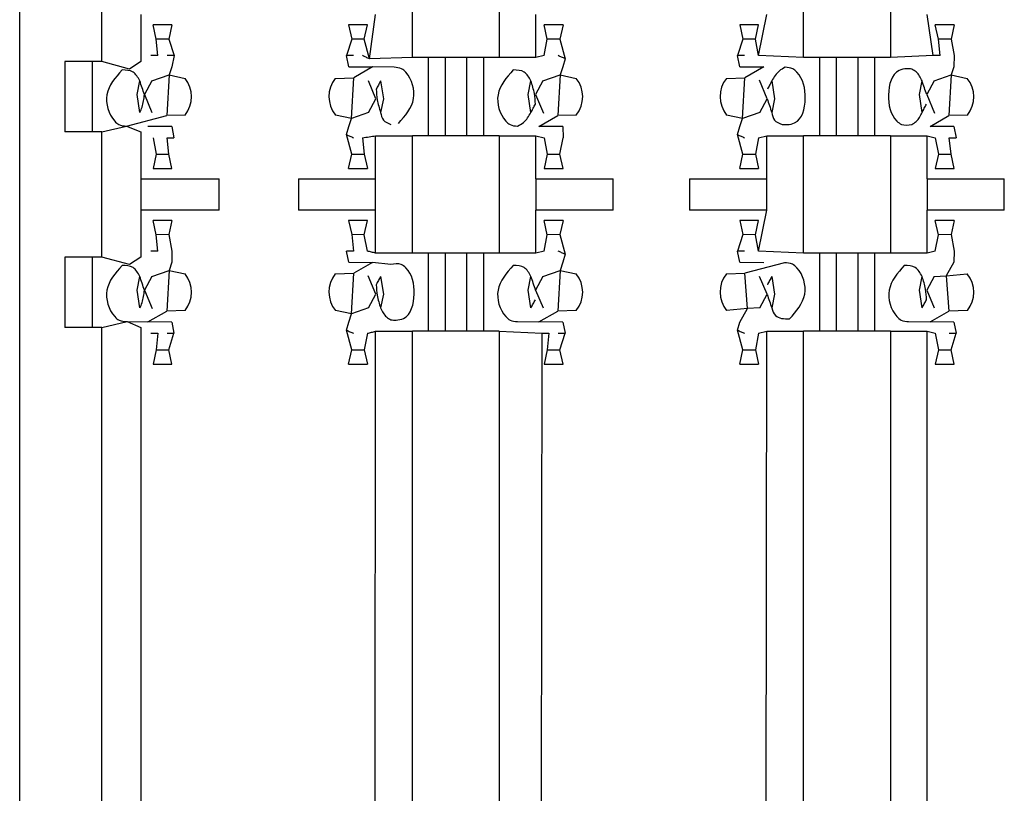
# Model space of a CAD drawing. Header units: millimetres. Extents: x 618 to 1482, y 17 to 575.
# Tile 73 of 90: x 981.82 to 986.61, y 363.22 to 366.99. Entities that reach past the tile are written whole.
import ezdxf

# ---------------------------------------------------------------- set-up
doc = ezdxf.new("R2010")
doc.units = ezdxf.units.MM

# ---------------------------------------------------------------- blocks, each defined once
blk = doc.blocks.new('cu_bee7s_cca__41', base_point=(1238.7621, 264.915))
at = {"color": 7, "linetype": 'Continuous'}
for p, q in [((1309.0884, 436.5923), (1309.0884, 493.2089)), ((1309.6218, 489.0433), (1309.6218, 489.8561)), ((1309.8758, 489.3481), (1309.8758, 489.0433)), ((1310.0769, 489.2815), (1309.9541, 489.2815)), ((1309.9745, 489.1885), (1309.9541, 489.2815)), ((1310.0769, 489.2815), (1310.0564, 489.1888)), ((1311.2241, 489.2815), (1311.2446, 489.1888)), ((1311.3469, 489.2815), (1311.2241, 489.2815)), ((1311.3264, 489.1885), (1311.3469, 489.2815)), ((1312.5145, 489.1885), (1312.4941, 489.2815)), ((1312.6169, 489.2815), (1312.4941, 489.2815)), ((1312.6169, 489.2815), (1312.5964, 489.1888)), ((1313.7641, 489.2815), (1313.7846, 489.1888)), ((1313.8869, 489.2815), (1313.7641, 489.2815)), ((1313.8664, 489.1885), (1313.8869, 489.2815)), ((1315.1569, 489.2815), (1315.0341, 489.2815)), ((1315.0545, 489.1885), (1315.0341, 489.2815)), ((1315.1569, 489.2815), (1315.1364, 489.1888)), ((1309.9853, 489.0814), (1309.9745, 489.1885)), ((1310.0564, 489.1888), (1310.0909, 489.0814)), ((1311.2446, 489.1888), (1311.2105, 489.0814)), ((1311.3604, 489.0598), (1311.3264, 489.1885)), ((1312.4941, 489.0814), (1312.5145, 489.1885)), ((1312.5964, 489.1888), (1312.6304, 489.0613)), ((1313.7846, 489.1888), (1313.7505, 489.0814)), ((1313.8869, 489.0814), (1313.8664, 489.1885)), ((1315.0653, 489.0814), (1315.0545, 489.1885)), ((1315.1364, 489.1888), (1315.1569, 489.0814)), ((1309.5583, 489.0433), (1309.3805, 489.0433)), ((1309.3805, 489.0433), (1309.3805, 488.5861)), ((1309.5583, 489.0433), (1309.5583, 488.5861)), ((1309.6218, 489.0433), (1309.5583, 489.0433)), ((1309.8019, 488.9945), (1309.6218, 489.0433)), ((1309.8758, 489.0433), (1309.8019, 488.9945)), ((1310.0909, 489.0814), (1310.0756, 489.0094)), ((1311.2254, 489.0094), (1311.2105, 489.0814)), ((1311.6384, 489.0687), (1311.3604, 489.0598)), ((1311.7414, 489.0687), (1311.6384, 489.0687)), ((1311.8506, 489.0687), (1311.7414, 489.0687)), ((1311.7414, 489.0687), (1311.7414, 488.5607)), ((1311.9903, 489.0687), (1311.8506, 489.0687)), ((1312.0995, 489.0687), (1311.9903, 489.0687)), ((1312.2025, 489.0687), (1312.0995, 489.0687)), ((1312.0995, 489.0687), (1312.0995, 488.5607)), ((1312.4412, 489.0687), (1312.2025, 489.0687)), ((1312.4941, 489.0814), (1312.4412, 489.0687)), ((1312.6304, 489.0613), (1312.6156, 489.0094)), ((1313.7654, 489.0094), (1313.7505, 489.0814)), ((1314.1784, 489.0687), (1313.8869, 489.0814)), ((1314.2814, 489.0687), (1314.1784, 489.0687)), ((1314.3906, 489.0687), (1314.2814, 489.0687)), ((1314.2814, 489.0687), (1314.2814, 488.5607)), ((1314.5303, 489.0687), (1314.3906, 489.0687)), ((1314.6395, 489.0687), (1314.5303, 489.0687)), ((1314.7425, 489.0687), (1314.6395, 489.0687)), ((1314.6395, 489.0687), (1314.6395, 488.5607)), ((1315.0205, 489.0814), (1314.7425, 489.0687)), ((1315.1569, 489.0814), (1315.1556, 489.0094)), ((1310.0756, 489.0094), (1310.0584, 488.9558)), ((1311.2254, 489.0094), (1311.3806, 489.0078)), ((1311.3806, 489.0078), (1311.2579, 488.9377)), ((1311.5196, 489.0055), (1311.3806, 489.0078)), ((1312.6156, 489.0094), (1312.5984, 488.9558)), ((1313.7654, 489.0094), (1313.9206, 489.0078)), ((1313.9206, 489.0078), (1313.7979, 488.9377)), ((1315.1556, 489.0094), (1315.1384, 488.9558)), ((1309.851, 488.8282), (1309.8685, 488.9171)), ((1309.9467, 488.9171), (1309.8988, 488.8282)), ((1309.9467, 488.9171), (1310.0584, 488.9558)), ((1310.0584, 488.9558), (1310.1623, 488.9337)), ((1311.1378, 488.9337), (1311.2579, 488.9377)), ((1311.4022, 488.8012), (1311.3538, 488.9171)), ((1311.4325, 488.9171), (1311.45, 488.8012)), ((1312.391, 488.8282), (1312.4085, 488.9171)), ((1312.4867, 488.9171), (1312.4388, 488.8282)), ((1312.4867, 488.9171), (1312.5984, 488.9558)), ((1312.5984, 488.9558), (1312.7023, 488.9337)), ((1313.6778, 488.9337), (1313.7979, 488.9377)), ((1313.9422, 488.8012), (1313.892, 488.9213)), ((1313.9725, 488.9171), (1313.99, 488.8012)), ((1314.931, 488.8282), (1314.9485, 488.9171)), ((1315.0267, 488.9171), (1314.9788, 488.8282)), ((1315.0267, 488.9171), (1315.1384, 488.9558)), ((1315.1384, 488.9558), (1315.2423, 488.9337)), ((1309.8685, 488.7123), (1309.851, 488.8282)), ((1309.8988, 488.8282), (1309.9471, 488.7123)), ((1311.3543, 488.7123), (1311.4022, 488.8012)), ((1311.45, 488.8012), (1311.4325, 488.7123)), ((1312.4085, 488.7123), (1312.391, 488.8282)), ((1312.4388, 488.8282), (1312.489, 488.7082)), ((1313.8943, 488.7123), (1313.9422, 488.8012)), ((1313.99, 488.8012), (1313.9725, 488.7123)), ((1314.9485, 488.7123), (1314.931, 488.8282)), ((1314.9788, 488.8282), (1315.029, 488.7082)), ((1311.3543, 488.7123), (1311.2426, 488.6736)), ((1313.8943, 488.7123), (1313.7826, 488.6736)), ((1309.7814, 488.6239), (1310.0431, 488.6917)), ((1310.1631, 488.6957), (1310.0431, 488.6917)), ((1311.2426, 488.6736), (1311.1387, 488.6957)), ((1311.2254, 488.6201), (1311.2426, 488.6736)), ((1312.4603, 488.6216), (1312.5831, 488.6917)), ((1312.7031, 488.6957), (1312.5831, 488.6917)), ((1313.7826, 488.6736), (1313.6787, 488.6957)), ((1313.7654, 488.6201), (1313.7826, 488.6736)), ((1315.0003, 488.6216), (1315.1231, 488.6917)), ((1315.2431, 488.6957), (1315.1231, 488.6917)), ((1309.5583, 488.5861), (1309.3805, 488.5861)), ((1309.6218, 488.5861), (1309.5583, 488.5861)), ((1309.6218, 488.5861), (1309.7814, 488.6239)), ((1309.6218, 487.7733), (1309.6218, 488.5861)), ((1309.7814, 488.6239), (1309.8758, 488.5861)), ((1309.8758, 488.5861), (1309.8758, 488.2813)), ((1310.0756, 488.6201), (1309.9203, 488.6216)), ((1310.0756, 488.6201), (1310.0904, 488.548)), ((1311.2105, 488.5681), (1311.2254, 488.6201)), ((1312.6156, 488.6201), (1312.4603, 488.6216)), ((1312.6156, 488.6201), (1312.6169, 488.548)), ((1313.7505, 488.5681), (1313.7654, 488.6201)), ((1315.1556, 488.6201), (1315.0003, 488.6216)), ((1315.1556, 488.6201), (1315.1704, 488.548)), ((1309.9541, 488.548), (1309.9745, 488.4409)), ((1310.0564, 488.4406), (1310.0455, 488.548)), ((1311.2446, 488.4406), (1311.2105, 488.5681)), ((1311.3156, 488.548), (1311.3264, 488.4409)), ((1311.3998, 488.5607), (1311.6384, 488.5607)), ((1311.7414, 488.5607), (1311.6384, 488.5607)), ((1311.8506, 488.5607), (1311.7414, 488.5607)), ((1311.9903, 488.5607), (1311.8506, 488.5607)), ((1312.0995, 488.5607), (1311.9903, 488.5607)), ((1312.2025, 488.5607), (1312.0995, 488.5607)), ((1312.2025, 488.5607), (1312.4412, 488.5607)), ((1312.4412, 488.5607), (1312.4941, 488.548)), ((1312.4941, 488.548), (1312.5145, 488.4409)), ((1312.5964, 488.4406), (1312.6169, 488.548)), ((1313.7846, 488.4406), (1313.7505, 488.5681)), ((1313.8869, 488.548), (1313.8664, 488.4409)), ((1313.8869, 488.548), (1313.9398, 488.5607)), ((1313.9398, 488.5607), (1314.1784, 488.5607)), ((1314.2814, 488.5607), (1314.1784, 488.5607)), ((1314.3906, 488.5607), (1314.2814, 488.5607)), ((1314.5303, 488.5607), (1314.3906, 488.5607)), ((1314.6395, 488.5607), (1314.5303, 488.5607)), ((1314.7425, 488.5607), (1314.6395, 488.5607)), ((1314.7425, 488.5607), (1314.9812, 488.5607)), ((1314.9812, 488.5607), (1315.0341, 488.548)), ((1315.0341, 488.548), (1315.0545, 488.4409)), ((1315.1364, 488.4406), (1315.1255, 488.548)), ((1309.9745, 488.4409), (1309.9541, 488.3479)), ((1310.0769, 488.3479), (1310.0564, 488.4406)), ((1311.2241, 488.3479), (1311.2446, 488.4406)), ((1311.3264, 488.4409), (1311.3469, 488.3479)), ((1312.5145, 488.4409), (1312.4941, 488.3479)), ((1312.6169, 488.3479), (1312.5964, 488.4406)), ((1313.7641, 488.3479), (1313.7846, 488.4406)), ((1313.8664, 488.4409), (1313.8869, 488.3479)), ((1315.0545, 488.4409), (1315.0341, 488.3479)), ((1315.1569, 488.3479), (1315.1364, 488.4406)), ((1309.9541, 488.3479), (1310.0769, 488.3479)), ((1311.2241, 488.3479), (1311.3469, 488.3479)), ((1312.4941, 488.3479), (1312.6169, 488.3479)), ((1313.7641, 488.3479), (1313.8869, 488.3479)), ((1315.0341, 488.3479), (1315.1569, 488.3479)), ((1309.8758, 488.2813), (1309.8758, 488.0781)), ((1309.8758, 488.2813), (1310.3838, 488.2813)), ((1310.8984, 488.2813), (1311.3998, 488.2813)), ((1312.4412, 488.2813), (1312.9426, 488.2813)), ((1313.4384, 488.2813), (1313.9398, 488.2813)), ((1314.9812, 488.2813), (1315.4826, 488.2813)), ((1309.8758, 488.0781), (1309.8758, 487.7733)), ((1310.3838, 488.0781), (1309.8758, 488.0781)), ((1311.3998, 488.0781), (1310.8984, 488.0781)), ((1312.9426, 488.0781), (1312.4412, 488.0781)), ((1313.9398, 488.0781), (1313.4384, 488.0781)), ((1315.4826, 488.0781), (1314.9812, 488.0781)), ((1310.0769, 488.0115), (1309.9541, 488.0115)), ((1309.9745, 487.9185), (1309.9541, 488.0115)), ((1310.0769, 488.0115), (1310.0564, 487.9188)), ((1311.3469, 488.0115), (1311.2241, 488.0115)), ((1311.2241, 488.0115), (1311.2446, 487.9188)), ((1311.3264, 487.9185), (1311.3469, 488.0115)), ((1312.6169, 488.0115), (1312.4941, 488.0115)), ((1312.5145, 487.9185), (1312.4941, 488.0115)), ((1312.6169, 488.0115), (1312.5964, 487.9188)), ((1313.7641, 488.0115), (1313.7846, 487.9188)), ((1313.8869, 488.0115), (1313.7641, 488.0115)), ((1313.8664, 487.9185), (1313.8869, 488.0115)), ((1315.0545, 487.9185), (1315.0341, 488.0115)), ((1315.1569, 488.0115), (1315.0341, 488.0115)), ((1315.1569, 488.0115), (1315.1364, 487.9188)), ((1309.9853, 487.8114), (1309.9745, 487.9185)), ((1310.0564, 487.9188), (1310.0769, 487.8114)), ((1311.2446, 487.9188), (1311.2555, 487.8114)), ((1311.3469, 487.8114), (1311.3264, 487.9185)), ((1312.4941, 487.8114), (1312.5145, 487.9185)), ((1312.5964, 487.9188), (1312.6304, 487.7913)), ((1313.7846, 487.9188), (1313.7505, 487.8114)), ((1313.8869, 487.8114), (1313.8664, 487.9185)), ((1315.0341, 487.8114), (1315.0545, 487.9185)), ((1315.1364, 487.9188), (1315.1569, 487.8114)), ((1309.5583, 487.7733), (1309.3805, 487.7733)), ((1309.3805, 487.7733), (1309.3805, 487.3161)), ((1309.5583, 487.7733), (1309.5583, 487.3161)), ((1309.6218, 487.7733), (1309.5583, 487.7733)), ((1309.8019, 487.7245), (1309.6218, 487.7733)), ((1309.8758, 487.7733), (1309.8019, 487.7245)), ((1310.0769, 487.8114), (1310.0756, 487.7394)), ((1311.2254, 487.7394), (1311.2105, 487.8114)), ((1311.6384, 487.7987), (1311.3998, 487.7987)), ((1311.7414, 487.7987), (1311.6384, 487.7987)), ((1311.8506, 487.7987), (1311.7414, 487.7987)), ((1311.7414, 487.7987), (1311.7414, 487.2907)), ((1311.9903, 487.7987), (1311.8506, 487.7987)), ((1312.0995, 487.7987), (1311.9903, 487.7987)), ((1312.0995, 487.7987), (1312.0995, 487.2907)), ((1312.2025, 487.7987), (1312.0995, 487.7987)), ((1312.4412, 487.7987), (1312.2025, 487.7987)), ((1312.4941, 487.8114), (1312.4412, 487.7987)), ((1312.6304, 487.7913), (1312.6156, 487.7394)), ((1313.7654, 487.7394), (1313.7505, 487.8114)), ((1314.1784, 487.7987), (1313.8869, 487.8114)), ((1314.2814, 487.7987), (1314.1784, 487.7987)), ((1314.3906, 487.7987), (1314.2814, 487.7987)), ((1314.2814, 487.7987), (1314.2814, 487.2907)), ((1314.5303, 487.7987), (1314.3906, 487.7987)), ((1314.6395, 487.7987), (1314.5303, 487.7987)), ((1314.7425, 487.7987), (1314.6395, 487.7987)), ((1314.6395, 487.7987), (1314.6395, 487.2907)), ((1314.9812, 487.7987), (1314.7425, 487.7987)), ((1315.0341, 487.8114), (1314.9812, 487.7987)), ((1315.1569, 487.8114), (1315.1556, 487.7394)), ((1310.0756, 487.7394), (1310.0584, 487.6858)), ((1311.2254, 487.7394), (1311.3806, 487.7378)), ((1311.3806, 487.7378), (1311.2579, 487.6677)), ((1311.499, 487.7245), (1311.3806, 487.7378)), ((1312.6156, 487.7394), (1312.5984, 487.6858)), ((1313.7654, 487.7394), (1313.9206, 487.7378)), ((1314.0551, 487.735), (1313.7979, 487.6677)), ((1315.1556, 487.7394), (1315.1054, 487.6513)), ((1309.851, 487.5582), (1309.8685, 487.6471)), ((1309.9467, 487.6471), (1309.8988, 487.5582)), ((1309.9467, 487.6471), (1310.0584, 487.6858)), ((1310.0584, 487.6858), (1310.1623, 487.6637)), ((1311.1378, 487.6637), (1311.2579, 487.6677)), ((1311.4022, 487.5312), (1311.352, 487.6513)), ((1311.4325, 487.6471), (1311.45, 487.5312)), ((1312.391, 487.5582), (1312.4085, 487.6471)), ((1312.4867, 487.6471), (1312.4388, 487.5582)), ((1312.4867, 487.6471), (1312.5984, 487.6858)), ((1312.5984, 487.6858), (1312.7023, 487.6637)), ((1313.6778, 487.6637), (1313.7979, 487.6677)), ((1313.9422, 487.5312), (1313.8938, 487.6471)), ((1313.9725, 487.6471), (1313.99, 487.5312)), ((1314.931, 487.5582), (1314.9485, 487.6471)), ((1315.0267, 487.6471), (1314.9788, 487.5582)), ((1315.0267, 487.6471), (1315.1054, 487.6513)), ((1315.1054, 487.6513), (1315.2423, 487.6637)), ((1309.8685, 487.4423), (1309.851, 487.5582)), ((1309.8988, 487.5582), (1309.949, 487.4382)), ((1311.3543, 487.4423), (1311.4022, 487.5312)), ((1311.45, 487.5312), (1311.4325, 487.4423)), ((1312.4085, 487.4423), (1312.391, 487.5582)), ((1312.4388, 487.5582), (1312.4871, 487.4423)), ((1313.8943, 487.4423), (1313.9422, 487.5312)), ((1313.99, 487.5312), (1313.9725, 487.4423)), ((1314.9485, 487.4423), (1314.931, 487.5582)), ((1314.9788, 487.5582), (1315.0271, 487.4423)), ((1311.3543, 487.4423), (1311.2426, 487.4036)), ((1313.8156, 487.4382), (1313.6787, 487.4257)), ((1313.7654, 487.3501), (1313.8156, 487.4382)), ((1313.8943, 487.4423), (1313.8156, 487.4382)), ((1309.9203, 487.3516), (1310.0431, 487.4217)), ((1310.1631, 487.4257), (1310.0431, 487.4217)), ((1311.2426, 487.4036), (1311.1387, 487.4257)), ((1311.2254, 487.3501), (1311.2426, 487.4036)), ((1312.4603, 487.3516), (1312.5831, 487.4217)), ((1312.7031, 487.4257), (1312.5831, 487.4217)), ((1315.0003, 487.3516), (1315.1231, 487.4217)), ((1315.2431, 487.4257), (1315.1231, 487.4217)), ((1309.5583, 487.3161), (1309.3805, 487.3161)), ((1309.6218, 487.3161), (1309.5583, 487.3161)), ((1309.6218, 487.3161), (1309.7859, 487.3545)), ((1309.6218, 443.3233), (1309.6218, 487.3161)), ((1309.7859, 487.3545), (1309.9203, 487.3516)), ((1309.7859, 487.3545), (1309.8758, 487.3161)), ((1309.8758, 487.3161), (1309.8758, 443.3233)), ((1310.0756, 487.3501), (1309.9203, 487.3516)), ((1310.0756, 487.3501), (1310.0904, 487.278)), ((1311.2105, 487.2981), (1311.2254, 487.3501)), ((1312.3214, 487.3539), (1312.4603, 487.3516)), ((1312.6156, 487.3501), (1312.4603, 487.3516)), ((1312.6156, 487.3501), (1312.6304, 487.278)), ((1313.7505, 487.2981), (1313.7654, 487.3501)), ((1314.8614, 487.3539), (1315.0003, 487.3516)), ((1315.1556, 487.3501), (1315.0003, 487.3516)), ((1315.1556, 487.3501), (1315.1704, 487.278)), ((1309.9853, 487.278), (1309.9745, 487.1709)), ((1310.0564, 487.1706), (1310.0904, 487.278)), ((1311.2446, 487.1706), (1311.2105, 487.2981)), ((1311.3469, 487.278), (1311.3264, 487.1709)), ((1311.3998, 487.2907), (1311.6384, 487.2907)), ((1311.7414, 487.2907), (1311.6384, 487.2907)), ((1311.8506, 487.2907), (1311.7414, 487.2907)), ((1311.9903, 487.2907), (1311.8506, 487.2907)), ((1312.0995, 487.2907), (1311.9903, 487.2907)), ((1312.2025, 487.2907), (1312.0995, 487.2907)), ((1312.2025, 487.2907), (1312.4805, 487.278)), ((1312.5253, 487.278), (1312.5145, 487.1709)), ((1312.5964, 487.1706), (1312.6304, 487.278)), ((1313.7846, 487.1706), (1313.7505, 487.2981)), ((1313.8869, 487.278), (1313.8664, 487.1709)), ((1313.8869, 487.278), (1313.9398, 487.2907)), ((1313.9398, 487.2907), (1314.1784, 487.2907)), ((1314.2814, 487.2907), (1314.1784, 487.2907)), ((1314.3906, 487.2907), (1314.2814, 487.2907)), ((1314.5303, 487.2907), (1314.3906, 487.2907)), ((1314.6395, 487.2907), (1314.5303, 487.2907)), ((1314.7425, 487.2907), (1314.6395, 487.2907)), ((1314.7425, 487.2907), (1314.9812, 487.2907)), ((1314.9812, 487.2907), (1315.0341, 487.278)), ((1315.0341, 487.278), (1315.0545, 487.1709)), ((1315.1364, 487.1706), (1315.1704, 487.278)), ((1309.9745, 487.1709), (1309.9541, 487.0779)), ((1310.0769, 487.0779), (1310.0564, 487.1706)), ((1311.2241, 487.0779), (1311.2446, 487.1706)), ((1311.3264, 487.1709), (1311.3469, 487.0779)), ((1312.5145, 487.1709), (1312.4941, 487.0779)), ((1312.6169, 487.0779), (1312.5964, 487.1706)), ((1313.7641, 487.0779), (1313.7846, 487.1706)), ((1313.8664, 487.1709), (1313.8869, 487.0779)), ((1315.0545, 487.1709), (1315.0341, 487.0779)), ((1315.1569, 487.0779), (1315.1364, 487.1706)), ((1309.9541, 487.0779), (1310.0769, 487.0779)), ((1311.2241, 487.0779), (1311.3469, 487.0779)), ((1312.4941, 487.0779), (1312.6169, 487.0779)), ((1313.7641, 487.0779), (1313.8869, 487.0779)), ((1315.0341, 487.0779), (1315.1569, 487.0779))]:
    blk.add_line(p, q, dxfattribs=at)
at = {"color": 124, "linetype": 'Continuous'}
for p, q in [((1311.6384, 489.0687), (1311.6384, 489.8307)), ((1312.2025, 489.8307), (1312.2025, 489.0687)), ((1314.1784, 489.0687), (1314.1784, 489.8307)), ((1314.7425, 489.8307), (1314.7425, 489.0687)), ((1311.3604, 489.0598), (1311.3998, 489.3481)), ((1312.4412, 489.0687), (1312.4412, 489.3481)), ((1313.8869, 489.0814), (1313.9398, 489.3481)), ((1315.0205, 489.0814), (1314.9812, 489.3481)), ((1310.0564, 489.1888), (1309.9745, 489.1885)), ((1311.3264, 489.1885), (1311.2446, 489.1888)), ((1312.5964, 489.1888), (1312.5145, 489.1885)), ((1313.8664, 489.1885), (1313.7846, 489.1888)), ((1315.1364, 489.1888), (1315.0545, 489.1885)), ((1311.8506, 489.0687), (1311.8506, 488.5607)), ((1311.9903, 489.0687), (1311.9903, 488.5607)), ((1314.3906, 489.0687), (1314.3906, 488.5607)), ((1314.5303, 489.0687), (1314.5303, 488.5607)), ((1310.0584, 488.9558), (1310.0431, 488.6917)), ((1311.2426, 488.6736), (1311.2579, 488.9377)), ((1312.5984, 488.9558), (1312.5831, 488.6917)), ((1313.7826, 488.6736), (1313.7979, 488.9377)), ((1315.1384, 488.9558), (1315.1231, 488.6917)), ((1311.3998, 488.2813), (1311.3998, 488.5607)), ((1311.6384, 487.7987), (1311.6384, 488.5607)), ((1312.2025, 488.5607), (1312.2025, 487.7987)), ((1312.4412, 488.2813), (1312.4412, 488.5607)), ((1313.9398, 488.2813), (1313.9398, 488.5607)), ((1314.1784, 487.7987), (1314.1784, 488.5607)), ((1314.7425, 488.5607), (1314.7425, 487.7987)), ((1314.9812, 488.2813), (1314.9812, 488.5607)), ((1309.9745, 488.4409), (1310.0564, 488.4406)), ((1311.2446, 488.4406), (1311.3264, 488.4409)), ((1312.5145, 488.4409), (1312.5964, 488.4406)), ((1313.7846, 488.4406), (1313.8664, 488.4409)), ((1315.0545, 488.4409), (1315.1364, 488.4406)), ((1310.3838, 488.0781), (1310.3838, 488.2813)), ((1310.8984, 488.2813), (1310.8984, 488.0781)), ((1311.3998, 488.0781), (1311.3998, 488.2813)), ((1312.4412, 488.2813), (1312.4412, 488.0781)), ((1312.9426, 488.0781), (1312.9426, 488.2813)), ((1313.4384, 488.2813), (1313.4384, 488.0781)), ((1313.9398, 488.0781), (1313.9398, 488.2813)), ((1314.9812, 488.2813), (1314.9812, 488.0781)), ((1315.4826, 488.0781), (1315.4826, 488.2813)), ((1311.3998, 487.7987), (1311.3998, 488.0781)), ((1312.4412, 487.7987), (1312.4412, 488.0781)), ((1313.8869, 487.8114), (1313.9398, 488.0781)), ((1314.9812, 487.7987), (1314.9812, 488.0781)), ((1310.0564, 487.9188), (1309.9745, 487.9185)), ((1311.3264, 487.9185), (1311.2446, 487.9188)), ((1312.5964, 487.9188), (1312.5145, 487.9185)), ((1313.8664, 487.9185), (1313.7846, 487.9188)), ((1315.1364, 487.9188), (1315.0545, 487.9185)), ((1311.8506, 487.7987), (1311.8506, 487.2907)), ((1311.9903, 487.7987), (1311.9903, 487.2907)), ((1314.3906, 487.7987), (1314.3906, 487.2907)), ((1314.5303, 487.7987), (1314.5303, 487.2907)), ((1310.0584, 487.6858), (1310.0431, 487.4217)), ((1311.2426, 487.4036), (1311.2579, 487.6677)), ((1312.5984, 487.6858), (1312.5831, 487.4217)), ((1313.8156, 487.4382), (1313.7979, 487.6677)), ((1315.1054, 487.6513), (1315.1231, 487.4217)), ((1311.3604, 443.3398), (1311.3998, 487.2907)), ((1311.6384, 443.3487), (1311.6384, 487.2907)), ((1312.2025, 487.2907), (1312.2025, 443.3487)), ((1312.4412, 443.3487), (1312.4805, 487.278)), ((1313.9004, 443.3398), (1313.9398, 487.2907)), ((1314.1784, 443.3487), (1314.1784, 487.2907)), ((1314.7425, 487.2907), (1314.7425, 443.3487)), ((1314.9812, 443.3487), (1314.9812, 487.2907)), ((1309.9745, 487.1709), (1310.0564, 487.1706)), ((1311.2446, 487.1706), (1311.3264, 487.1709)), ((1312.5145, 487.1709), (1312.5964, 487.1706)), ((1313.7846, 487.1706), (1313.8664, 487.1709)), ((1315.0545, 487.1709), (1315.1364, 487.1706))]:
    blk.add_line(p, q, dxfattribs=at)
at = {"color": 7, "linetype": 'Continuous'}
for centre, start, end in [((1310.014, 488.8142), 321.53658, 38.85713), ((1311.287, 488.8152), 141.53658, 218.85713), ((1312.554, 488.8142), 321.53658, 38.85713), ((1313.827, 488.8152), 141.53658, 218.85713), ((1315.094, 488.8142), 321.53658, 38.85713), ((1310.014, 487.5442), 321.53658, 38.85713), ((1311.287, 487.5452), 141.53658, 218.85713), ((1312.554, 487.5442), 321.53658, 38.85713), ((1313.827, 487.5452), 141.53658, 218.85713), ((1315.094, 487.5442), 321.53658, 38.85713)]:
    blk.add_arc(centre, 0.1905, start, end, dxfattribs=at)
for points in [[(1309.9853, 489.0814), (1309.9779, 489.0814), (1309.9629, 489.0814), (1309.948, 489.0814), (1309.9405, 489.0814)], [(1310.0909, 489.0814), (1310.0833, 489.0814), (1310.0682, 489.0814), (1310.0531, 489.0814), (1310.0455, 489.0814)], [(1311.2555, 489.0814), (1311.248, 489.0814), (1311.233, 489.0814), (1311.218, 489.0814), (1311.2105, 489.0814)], [(1311.3604, 489.0598), (1311.3529, 489.0634), (1311.338, 489.0706), (1311.3231, 489.0778), (1311.3156, 489.0814)], [(1312.6304, 489.0613), (1312.6229, 489.0647), (1312.6079, 489.0714), (1312.593, 489.0781), (1312.5855, 489.0814)], [(1313.7955, 489.0814), (1313.788, 489.0814), (1313.773, 489.0814), (1313.758, 489.0814), (1313.7505, 489.0814)], [(1315.0653, 489.0814), (1315.0579, 489.0814), (1315.0429, 489.0814), (1315.028, 489.0814), (1315.0205, 489.0814)], [(1309.8988, 488.8282), (1309.8937, 488.843), (1309.8836, 488.8727), (1309.8735, 488.9023), (1309.8685, 488.9171)], [(1311.4325, 488.9171), (1311.4277, 488.9082), (1311.4181, 488.8903), (1311.4085, 488.8725), (1311.4037, 488.8636)], [(1313.9725, 488.9171), (1313.9677, 488.9082), (1313.9581, 488.8903), (1313.9485, 488.8725), (1313.9437, 488.8636)], [(1314.9788, 488.8282), (1314.9737, 488.843), (1314.9636, 488.8727), (1314.9535, 488.9023), (1314.9485, 488.9171)], [(1313.9422, 488.8012), (1313.9472, 488.7864), (1313.9573, 488.7568), (1313.9674, 488.7271), (1313.9725, 488.7123)], [(1312.4085, 488.7123), (1312.4133, 488.7213), (1312.4229, 488.7391), (1312.4324, 488.757), (1312.4372, 488.7659)], [(1314.9485, 488.7123), (1314.9533, 488.7213), (1314.9629, 488.7391), (1314.9724, 488.757), (1314.9772, 488.7659)], [(1310.0455, 488.548), (1310.053, 488.548), (1310.0679, 488.548), (1310.0829, 488.548), (1310.0904, 488.548)], [(1311.2105, 488.5681), (1311.218, 488.5648), (1311.233, 488.5581), (1311.248, 488.5514), (1311.2555, 488.548)], [(1311.3156, 488.548), (1311.3296, 488.5501), (1311.3577, 488.5544), (1311.3857, 488.5586), (1311.3998, 488.5607)], [(1313.7505, 488.5681), (1313.758, 488.5648), (1313.773, 488.5581), (1313.788, 488.5514), (1313.7955, 488.548)], [(1315.1255, 488.548), (1315.133, 488.548), (1315.1479, 488.548), (1315.1629, 488.548), (1315.1704, 488.548)], [(1309.9853, 487.8114), (1309.9779, 487.8114), (1309.9629, 487.8114), (1309.948, 487.8114), (1309.9405, 487.8114)], [(1311.2555, 487.8114), (1311.248, 487.8114), (1311.233, 487.8114), (1311.218, 487.8114), (1311.2105, 487.8114)], [(1311.3998, 487.7987), (1311.391, 487.8008), (1311.3733, 487.8051), (1311.3557, 487.8093), (1311.3469, 487.8114)], [(1312.6304, 487.7913), (1312.6229, 487.7947), (1312.6079, 487.8014), (1312.593, 487.8081), (1312.5855, 487.8114)], [(1313.7955, 487.8114), (1313.788, 487.8114), (1313.773, 487.8114), (1313.758, 487.8114), (1313.7505, 487.8114)], [(1309.8988, 487.5582), (1309.8937, 487.573), (1309.8836, 487.6027), (1309.8735, 487.6323), (1309.8685, 487.6471)], [(1311.4325, 487.6471), (1311.4277, 487.6382), (1311.4181, 487.6203), (1311.4085, 487.6025), (1311.4037, 487.5936)], [(1312.4388, 487.5582), (1312.4337, 487.573), (1312.4236, 487.6027), (1312.4135, 487.6323), (1312.4085, 487.6471)], [(1313.9725, 487.6471), (1313.9677, 487.6382), (1313.9581, 487.6203), (1313.9485, 487.6025), (1313.9437, 487.5936)], [(1312.4085, 487.4423), (1312.4133, 487.4513), (1312.4229, 487.4691), (1312.4324, 487.487), (1312.4372, 487.4959)], [(1313.9422, 487.5312), (1313.9472, 487.5164), (1313.9573, 487.4868), (1313.9674, 487.4571), (1313.9725, 487.4423)], [(1314.9485, 487.4423), (1314.9533, 487.4513), (1314.9629, 487.4691), (1314.9724, 487.487), (1314.9772, 487.4959)], [(1309.9405, 487.278), (1309.948, 487.278), (1309.9629, 487.278), (1309.9779, 487.278), (1309.9853, 487.278)], [(1310.0455, 487.278), (1310.053, 487.278), (1310.0679, 487.278), (1310.0829, 487.278), (1310.0904, 487.278)], [(1311.2105, 487.2981), (1311.218, 487.2948), (1311.233, 487.2881), (1311.248, 487.2814), (1311.2555, 487.278)], [(1311.3469, 487.278), (1311.3557, 487.2801), (1311.3733, 487.2844), (1311.391, 487.2886), (1311.3998, 487.2907)], [(1312.4805, 487.278), (1312.488, 487.278), (1312.5029, 487.278), (1312.5179, 487.278), (1312.5253, 487.278)], [(1312.5855, 487.278), (1312.593, 487.278), (1312.6079, 487.278), (1312.6229, 487.278), (1312.6304, 487.278)], [(1313.7505, 487.2981), (1313.758, 487.2948), (1313.773, 487.2881), (1313.788, 487.2814), (1313.7955, 487.278)], [(1315.1255, 487.278), (1315.133, 487.278), (1315.1479, 487.278), (1315.1629, 487.278), (1315.1704, 487.278)]]:
    blk.add_open_spline(points, degree=3, dxfattribs=at)
for points, knots in [([(1309.7533, 488.9886), (1309.7094, 488.9387), (1309.6239, 488.8414), (1309.6681, 488.6884), (1309.7349, 488.6272), (1309.7643, 488.6251), (1309.7814, 488.6239)], [0, 0, 0, 0, 0.1887731, 0.3675248, 0.4031059, 0.4527416, 0.4527416, 0.4527416, 0.4527416]), ([(1309.8685, 488.9171), (1309.8561, 488.94), (1309.8312, 488.9857), (1309.7792, 488.9877), (1309.7533, 488.9886)], [0, 0, 0, 0, 0.0725485, 0.1450571, 0.1450571, 0.1450571, 0.1450571]), ([(1311.5477, 488.6408), (1311.5916, 488.6908), (1311.6771, 488.7881), (1311.6329, 488.941), (1311.566, 489.0022), (1311.5367, 489.0043), (1311.5196, 489.0055)], [0, 0, 0, 0, 0.1887731, 0.3675248, 0.4031059, 0.4527416, 0.4527416, 0.4527416, 0.4527416]), ([(1312.2933, 488.9886), (1312.2494, 488.9387), (1312.1639, 488.8414), (1312.2081, 488.6884), (1312.2749, 488.6272), (1312.3043, 488.6251), (1312.3214, 488.6239)], [0, 0, 0, 0, 0.1887731, 0.3675248, 0.4031059, 0.4527416, 0.4527416, 0.4527416, 0.4527416]), ([(1312.4085, 488.9171), (1312.3961, 488.94), (1312.3712, 488.9857), (1312.3192, 488.9877), (1312.2933, 488.9886)], [0, 0, 0, 0, 0.0725485, 0.1450571, 0.1450571, 0.1450571, 0.1450571]), ([(1314.0596, 489.0055), (1314.0459, 488.9983), (1314.0082, 488.9783), (1313.9864, 488.9409), (1313.9725, 488.9171)], [0, 0, 0, 0, 0.0457861, 0.1261433, 0.1261433, 0.1261433, 0.1261433]), ([(1314.039, 488.6349), (1314.0501, 488.6342), (1314.0776, 488.6324), (1314.1666, 488.6475), (1314.2068, 488.8116), (1314.1734, 488.94), (1314.106, 489.0023), (1314.0766, 489.0044), (1314.0596, 489.0055)], [0, 0, 0, 0, 0.0334485, 0.0831597, 0.255797, 0.4353733, 0.4709544, 0.5205901, 0.5205901, 0.5205901, 0.5205901]), ([(1314.8819, 488.9945), (1314.8709, 488.9952), (1314.8434, 488.9971), (1314.7543, 488.9818), (1314.7153, 488.8189), (1314.7446, 488.6864), (1314.8225, 488.6248), (1314.8587, 488.631), (1314.8819, 488.6349)], [0, 0, 0, 0, 0.0334485, 0.0831597, 0.255797, 0.4353733, 0.4721673, 0.5388293, 0.5388293, 0.5388293, 0.5388293]), ([(1314.9485, 488.9171), (1314.9381, 488.9388), (1314.9225, 488.9711), (1314.892, 488.9887), (1314.8819, 488.9945)], [0, 0, 0, 0, 0.0696375, 0.1039546, 0.1039546, 0.1039546, 0.1039546]), ([(1312.4372, 488.7659), (1312.436, 488.789), (1312.4331, 488.8407), (1312.4172, 488.8899), (1312.4085, 488.9171)], [0, 0, 0, 0, 0.069266, 0.1544997, 0.1544997, 0.1544997, 0.1544997]), ([(1311.4037, 488.8636), (1311.405, 488.8404), (1311.4078, 488.7888), (1311.4237, 488.7395), (1311.4325, 488.7123)], [0, 0, 0, 0, 0.069266, 0.1544997, 0.1544997, 0.1544997, 0.1544997]), ([(1309.8685, 488.7123), (1309.8737, 488.7237), (1309.8905, 488.7603), (1309.8954, 488.8005), (1309.8988, 488.8282)], [0, 0, 0, 0, 0.0375197, 0.1203421, 0.1203421, 0.1203421, 0.1203421]), ([(1311.4325, 488.7123), (1311.4362, 488.6942), (1311.4439, 488.6563), (1311.4802, 488.6422), (1311.499, 488.6349)], [0, 0, 0, 0, 0.0521399, 0.108596, 0.108596, 0.108596, 0.108596]), ([(1312.3214, 488.6239), (1312.3351, 488.6312), (1312.3728, 488.6511), (1312.3946, 488.6885), (1312.4085, 488.7123)], [0, 0, 0, 0, 0.0457861, 0.1261433, 0.1261433, 0.1261433, 0.1261433]), ([(1313.9725, 488.7123), (1313.9762, 488.6942), (1313.9839, 488.6563), (1314.0202, 488.6422), (1314.039, 488.6349)], [0, 0, 0, 0, 0.0521399, 0.108596, 0.108596, 0.108596, 0.108596]), ([(1314.8819, 488.6349), (1314.8921, 488.6406), (1314.9229, 488.6577), (1314.9382, 488.6904), (1314.9485, 488.7123)], [0, 0, 0, 0, 0.0341616, 0.1041337, 0.1041337, 0.1041337, 0.1041337]), ([(1309.7533, 487.7186), (1309.7094, 487.6686), (1309.6239, 487.5713), (1309.6683, 487.418), (1309.7366, 487.3556), (1309.7678, 487.3549), (1309.7859, 487.3545)], [0, 0, 0, 0, 0.1887731, 0.3675248, 0.4050015, 0.4571963, 0.4571963, 0.4571963, 0.4571963]), ([(1309.8685, 487.6471), (1309.8561, 487.67), (1309.8312, 487.7157), (1309.7792, 487.7177), (1309.7533, 487.7186)], [0, 0, 0, 0, 0.0725485, 0.1450571, 0.1450571, 0.1450571, 0.1450571]), ([(1311.499, 487.3649), (1311.5101, 487.3642), (1311.5376, 487.3624), (1311.6267, 487.3776), (1311.6656, 487.5406), (1311.6363, 487.673), (1311.5584, 487.7346), (1311.5223, 487.7285), (1311.499, 487.7245)], [0, 0, 0, 0, 0.0334485, 0.0831597, 0.255797, 0.4353733, 0.4721673, 0.5388293, 0.5388293, 0.5388293, 0.5388293]), ([(1312.2933, 487.7186), (1312.2494, 487.6687), (1312.1639, 487.5714), (1312.2081, 487.4184), (1312.2749, 487.3572), (1312.3043, 487.3551), (1312.3214, 487.3539)], [0, 0, 0, 0, 0.1887731, 0.3675248, 0.4031059, 0.4527416, 0.4527416, 0.4527416, 0.4527416]), ([(1312.4085, 487.6471), (1312.3961, 487.67), (1312.3712, 487.7157), (1312.3192, 487.7177), (1312.2933, 487.7186)], [0, 0, 0, 0, 0.0725485, 0.1450571, 0.1450571, 0.1450571, 0.1450571]), ([(1314.0877, 487.3708), (1314.1316, 487.4208), (1314.217, 487.5182), (1314.1727, 487.6715), (1314.1043, 487.7338), (1314.0732, 487.7346), (1314.0551, 487.735)], [0, 0, 0, 0, 0.1887731, 0.3675248, 0.4050015, 0.4571963, 0.4571963, 0.4571963, 0.4571963]), ([(1314.8333, 487.7186), (1314.7894, 487.6687), (1314.7039, 487.5714), (1314.7481, 487.4184), (1314.8149, 487.3572), (1314.8443, 487.3551), (1314.8614, 487.3539)], [0, 0, 0, 0, 0.1887731, 0.3675248, 0.4031059, 0.4527416, 0.4527416, 0.4527416, 0.4527416]), ([(1314.9485, 487.6471), (1314.9361, 487.67), (1314.9112, 487.7157), (1314.8592, 487.7177), (1314.8333, 487.7186)], [0, 0, 0, 0, 0.0725485, 0.1450571, 0.1450571, 0.1450571, 0.1450571]), ([(1314.9772, 487.4959), (1314.976, 487.519), (1314.9731, 487.5707), (1314.9572, 487.6199), (1314.9485, 487.6471)], [0, 0, 0, 0, 0.069266, 0.1544997, 0.1544997, 0.1544997, 0.1544997]), ([(1311.4037, 487.5936), (1311.405, 487.5704), (1311.4078, 487.5188), (1311.4237, 487.4695), (1311.4325, 487.4423)], [0, 0, 0, 0, 0.069266, 0.1544997, 0.1544997, 0.1544997, 0.1544997]), ([(1309.8685, 487.4423), (1309.8737, 487.4537), (1309.8905, 487.4903), (1309.8954, 487.5305), (1309.8988, 487.5582)], [0, 0, 0, 0, 0.0375197, 0.1203421, 0.1203421, 0.1203421, 0.1203421]), ([(1311.4325, 487.4423), (1311.4429, 487.4207), (1311.4585, 487.3883), (1311.4889, 487.3707), (1311.499, 487.3649)], [0, 0, 0, 0, 0.0696375, 0.1039546, 0.1039546, 0.1039546, 0.1039546]), ([(1313.9725, 487.4423), (1313.9787, 487.4241), (1313.9958, 487.374), (1314.052, 487.372), (1314.0877, 487.3708)], [0, 0, 0, 0, 0.0538489, 0.1481704, 0.1481704, 0.1481704, 0.1481704])]:
    blk.add_open_spline(points, degree=3, knots=knots, dxfattribs=at)
blk = doc.blocks.new('cu_ATCA-3671__43', base_point=(1219.8887, 250.575))
blk.add_blockref('cu_bee7s_cca__41', (1238.7621, 264.915))
blk = doc.blocks.new('FRONT1', base_point=(1393.5121, 426.04))
blk.add_blockref('cu_ATCA-3671__43', (1219.8887, 250.575))

msp = doc.modelspace()

# ---------------------------------------------------------------- block references
at = {"xscale": 0.75, "yscale": 0.75, "zscale": 0.75}
msp.add_blockref('FRONT1', (1045.1341, 319.53), dxfattribs=at)

doc.saveas('drawing.dxf')
